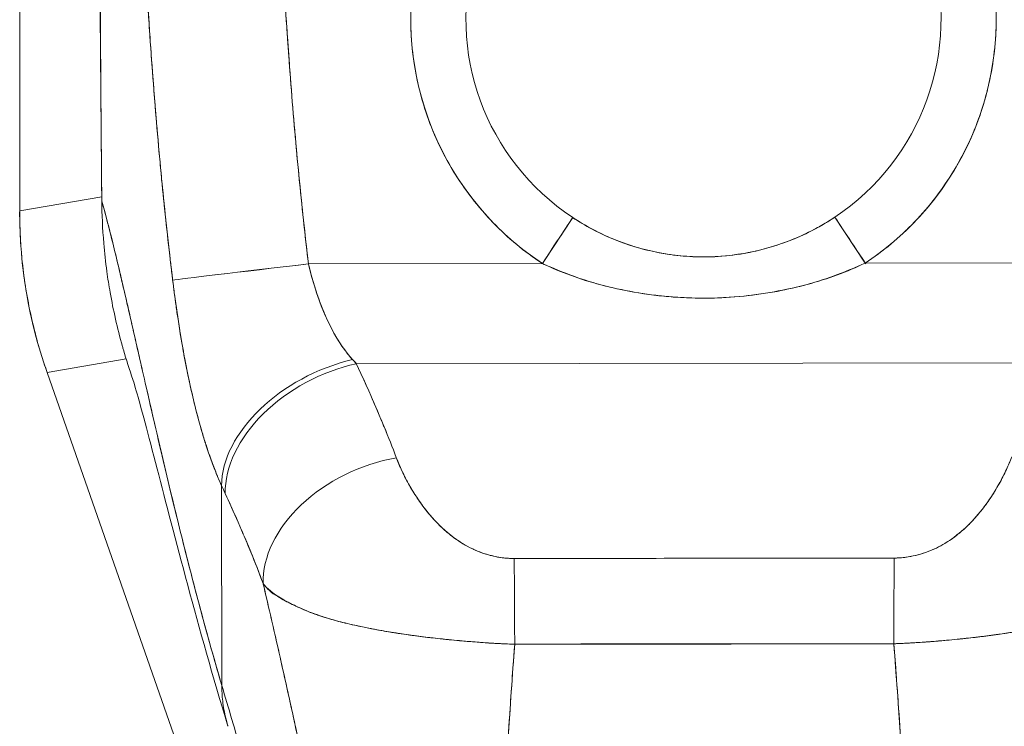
# Model space of a CAD drawing. Header units: inches. Extents: x 14 to 326, y 10 to 205.
# Tile 23 of 107: x 109.73 to 111.13, y 126.54 to 127.55. Entities that reach past the tile are written whole.
import ezdxf

# ---------------------------------------------------------------- set-up
doc = ezdxf.new("R2010")
doc.units = ezdxf.units.IN
doc.header["$LTSCALE"] = 20
doc.header["$MEASUREMENT"] = 0
doc.layers.add('Dimension (ANSI)', color=7, linetype='Continuous', lineweight=5)
doc.layers.add('Visible (ANSI)', color=7, linetype='Continuous', lineweight=5)
doc.styles.add('ROMANS', font='romans.shx')
doc.dimstyles.new('Default (ANSI)', dxfattribs={"dimscale": 20, "dimtxt": 0.08, "dimasz": 0.098425, "dimexe": 0.125, "dimexo": 0.0625, "dimgap": 0.031496, "dimtad": 0, "dimtih": 1, "dimtoh": 1, "dimrnd": 1e-08, "dimzin": 0, "dimdsep": 46, "dimtxsty": 'ROMANS', "dimcen": 0.09, "dimdle": 0.393701, "dimclrd": 256, "dimclre": 256, "dimclrt": 256, "dimadec": 0, "dimazin": 0, "dimtfac": 1.25, "dimtofl": 0, "dimtmove": 0, "dimatfit": 3, "dimfxl": 1, "dimtolj": 1, "dimtzin": 0, "dimlwd": -1, "dimlwe": -1, "dimarcsym": 0})

# ---------------------------------------------------------------- blocks, each defined once
blk = doc.blocks.new('*D48')
at = {"layer": 'Defpoints', "color": 0, "transparency": 16777216}
for p in [(110.704, 127.5503), (117.0367, 127.5503), (117.0367, 100.487)]:
    blk.add_point(p, dxfattribs=at)
at = {"layer": 'Dimension (ANSI)', "transparency": 16777216}
for p, q in [((111.954, 127.5503), (119.5367, 127.5503)), ((117.0367, 125.5818), (117.0367, 115.4486)), ((117.0367, 102.4555), (117.0367, 112.5887))]:
    blk.add_line(p, q, dxfattribs=at)
for points in [[(116.7086, 125.5818), (117.3647, 125.5818), (117.0367, 127.5503)], [(116.7086, 102.4555), (117.3647, 102.4555), (117.0367, 100.487)]]:
    blk.add_solid(points, dxfattribs=at)
at = {"layer": 'Dimension (ANSI)', "transparency": 16777216, "insert": (113.8367, 114.8186), "char_height": 1.6, "attachment_point": 1, "style": 'ROMANS'}
blk.add_mtext('\\A1;27.06', dxfattribs=at)

msp = doc.modelspace()

# ---------------------------------------------------------------- linework, layer by layer
at = {"layer": 'Visible (ANSI)'}
for p, q in [((109.7276, 128.3406), (109.7276, 127.2766)), ((109.7276, 127.2766), (109.7276, 128.3406)), ((110.3103, 127.4102), (110.3103, 127.4102)), ((111.0977, 127.4102), (111.0977, 127.4102)), ((110.3181, 127.3898), (110.3181, 127.3897)), ((111.0898, 127.3897), (111.0898, 127.3898)), ((110.4621, 127.3125), (110.4621, 127.3126)), ((110.9464, 127.3132), (110.9464, 127.3131)), ((109.7276, 127.2766), (109.8447, 127.2965)), ((109.8447, 127.2965), (109.7276, 127.2766)), ((109.7276, 127.2752), (109.7276, 127.2766)), ((110.4739, 127.2015), (110.5172, 127.2672)), ((110.5016, 127.2782), (110.5016, 127.2781)), ((110.8915, 127.2676), (110.935, 127.2021)), ((110.9071, 127.2786), (110.9071, 127.2788)), ((110.1369, 127.2268), (110.1369, 127.2268)), ((110.1369, 127.2268), (110.1369, 127.2268)), ((110.5977, 127.2283), (110.5977, 127.2281)), ((110.5977, 127.2281), (110.5977, 127.2283)), ((110.6095, 127.2244), (110.6095, 127.2246)), ((110.1392, 127.2071), (110.1392, 127.2071)), ((110.1399, 127.201), (110.4739, 127.2015)), ((110.4739, 127.2015), (110.1399, 127.201)), ((110.4623, 127.2094), (110.4623, 127.2094)), ((110.935, 127.2021), (111.2689, 127.2025)), ((111.2689, 127.2025), (110.935, 127.2021)), ((110.9465, 127.21), (110.9465, 127.21)), ((110.5017, 127.1897), (110.5017, 127.1892)), ((110.9072, 127.1898), (110.9072, 127.1902)), ((110.6756, 127.1527), (110.6751, 127.1527)), ((110.7325, 127.1527), (110.7319, 127.1527)), ((109.8796, 127.0652), (109.7668, 127.046)), ((109.7668, 127.046), (109.8796, 127.0652)), ((110.2082, 127.0584), (111.201, 127.0597)), ((111.201, 127.0597), (110.2082, 127.0584)), ((109.7668, 127.046), (109.7663, 127.0473)), ((109.7663, 127.0473), (109.7668, 127.046)), ((110.2573, 125.6446), (109.7668, 127.046)), ((110.2587, 126.9415), (110.2587, 126.9415)), ((110.2587, 126.9415), (110.2587, 126.9415)), ((110.26, 126.938), (110.26, 126.938)), ((110.2627, 126.9313), (110.2627, 126.9313)), ((110.2627, 126.9313), (110.2627, 126.9313)), ((110.263, 126.9305), (110.2629, 126.9305)), ((110.2643, 126.927), (110.2643, 126.927)), ((110.2683, 126.9168), (110.2684, 126.9168)), ((110.2686, 126.916), (110.2687, 126.916)), ((110.2687, 126.916), (110.2686, 126.916)), ((110.2705, 126.9118), (110.2705, 126.9118)), ((110.0162, 126.599), (110.0158, 126.8842)), ((110.0158, 126.8842), (110.0162, 126.599)), ((110.3309, 126.824), (110.3309, 126.824)), ((111.0789, 126.8249), (111.0789, 126.8249)), ((110.3506, 126.8079), (110.3506, 126.8078)), ((110.3506, 126.8078), (110.3506, 126.8079)), ((111.0592, 126.8087), (111.0592, 126.8088)), ((111.0592, 126.8088), (111.0592, 126.8087)), ((110.5831, 126.658), (110.5831, 126.6583)), ((110.5831, 126.6583), (110.5831, 126.658)), ((110.5949, 126.658), (110.5949, 126.6583)), ((110.6067, 126.6583), (110.6067, 126.658)), ((110.8035, 126.6583), (110.8035, 126.6584)), ((110.8153, 126.6585), (110.8153, 126.6583)), ((110.8272, 126.6585), (110.8272, 126.6584)), ((110.8272, 126.6584), (110.8272, 126.6585))]:
    msp.add_line(p, q, dxfattribs=at)
for centre, radius, start, end in [((110.704, 127.5503), 0.4179, 303.5542, 236.5917), ((110.704, 127.5503), 0.3392, 303.5542, 236.5917), ((110.704, 127.5505), 0.508, 255.3849, 255.385), ((110.704, 127.5504), 0.5079, 284.761, 284.7611)]:
    msp.add_arc(centre, radius, start, end, dxfattribs=at)
for centre, major_axis, ratio, start_param, end_param in [((109.8566, 127.2907), (-0.0118, -0.0001), 0.00001, 0.025687, 0.119158), ((110.4147, 127.2747), (0.1154, -0.6788), 0.997956, 4.543675, 4.881103), ((110.4739, 127.2015), (0.0434, 0.0657), 0.00001, 4.712386, 6.25025), ((110.935, 127.2021), (-0.0435, 0.0656), 0.00001, 0.061196, 1.584881), ((110.1399, 127.201), (-0.1955, -0.0233), 0.00001, 4.712099, 6.15566), ((110.1399, 127.201), (-0.1955, -0.0233), 0.00001, 4.712389, 6.156064), ((110.2031, 126.9273), (-0.1794, -0.0811), 0.661582, 4.422654, 5.988393), ((110.2031, 126.9273), (-0.1794, -0.0811), 0.661582, 4.422654, 5.988393), ((110.2084, 126.9157), (-0.1784, -0.0832), 0.690457, 4.401738, 5.98046), ((110.2084, 126.9157), (-0.1784, -0.0832), 0.690457, 4.40174, 5.980461), ((110.1725, 127.2403), (0.1376, -0.2389), 0.281199, 5.366156, 5.401864), ((110.1723, 127.2402), (0.1377, -0.2388), 0.280646, 5.36602, 5.401732), ((110.2656, 126.7815), (-0.1839, -0.0701), 0.701391, 4.452002, 6.04095), ((110.2656, 126.7815), (-0.1839, -0.0701), 0.701391, 4.452002, 6.040951), ((109.9844, 127.174), (0.1194, -0.4117), 0.158708, 5.446146, 5.485252), ((109.9844, 127.174), (-0.1194, 0.4117), 0.158692, 2.304552, 2.343665), ((110.4339, 126.6375), (-0.0008, 0.1968), 0.003078, 4.815554, 5.523418), ((110.4339, 126.6375), (0.0008, -0.1968), 0.003077, 1.673961, 2.381825), ((110.9764, 126.6382), (0.0003, 0.1969), 0.003076, 0.759767, 1.467632), ((110.9764, 126.6382), (-0.0003, -0.1969), 0.003076, 3.90136, 4.609224), ((110.7051, 126.6783), (-0.0689, -0.0001), 0.999084, 0.293864, 0.298342), ((110.7051, 126.6751), (-0.0602, -0.0001), 0.999084, 0.280947, 0.286089), ((110.7051, 126.6751), (-0.0602, -0.0001), 0.999084, 0.280947, 0.286089), ((110.7051, 126.6746), (-0.0485, -0.0001), 0.999084, 0.341979, 0.348517), ((110.7051, 126.6746), (0.0485, 0.0001), 0.999084, 5.934673, 5.939785), ((110.7051, 126.6751), (0.0602, 0.0001), 0.999084, 5.997101, 6.000855), ((110.7051, 126.6751), (0.0602, 0.0001), 0.999084, 5.997101, 6.000855), ((110.7051, 126.6783), (0.0689, 0.0001), 0.999084, 5.984848, 5.987968)]:
    msp.add_ellipse(centre, major_axis=major_axis, ratio=ratio, start_param=start_param, end_param=end_param, dxfattribs=at)
for points in [[(109.8448, 127.2906), (109.842, 127.5918), (109.8404, 127.8931), (109.8397, 128.1943)], [(109.9119, 127.5493), (109.9119, 127.5493), (109.9119, 127.5493), (109.9119, 127.5493)], [(109.9119, 127.5493), (109.9119, 127.5493), (109.9119, 127.5493), (109.9119, 127.5493)], [(109.9152, 127.5021), (109.9152, 127.5021), (109.9152, 127.5021), (109.9152, 127.5021)], [(109.9152, 127.5021), (109.9152, 127.5021), (109.9152, 127.5021), (109.9152, 127.5021)], [(110.5123, 127.0588), (110.5123, 127.0588), (110.5123, 127.0588), (110.5123, 127.0588)], [(110.8969, 127.0593), (110.8969, 127.0593), (110.8969, 127.0593), (110.8969, 127.0593)]]:
    msp.add_open_spline(points, degree=3, dxfattribs=at)
for points, knots in [([(109.8448, 127.2906), (109.8446, 127.3115), (109.8444, 127.3341), (109.8442, 127.3579), (109.8441, 127.376), (109.8439, 127.3947), (109.8438, 127.4139), (109.8437, 127.4159), (109.8437, 127.4178), (109.8437, 127.4198), (109.8436, 127.4384), (109.8434, 127.4575), (109.8433, 127.477), (109.8432, 127.4945), (109.8431, 127.5122), (109.8429, 127.5302), (109.8429, 127.5383), (109.8428, 127.5464), (109.8428, 127.5546), (109.8427, 127.5631), (109.8427, 127.5716), (109.8426, 127.5802), (109.8425, 127.5958), (109.8424, 127.6116), (109.8423, 127.6274), (109.8421, 127.6525), (109.842, 127.6777), (109.8418, 127.7028), (109.8418, 127.7072), (109.8418, 127.7117), (109.8418, 127.7161), (109.8416, 127.7447), (109.8414, 127.7732), (109.8413, 127.8008), (109.8412, 127.8166), (109.8411, 127.8322), (109.841, 127.8473), (109.8409, 127.8606), (109.8409, 127.8735), (109.8408, 127.8862), (109.8407, 127.9013), (109.8407, 127.9161), (109.8406, 127.9306), (109.8405, 127.9461), (109.8405, 127.9612), (109.8404, 127.9762), (109.8404, 127.9764), (109.8404, 127.9766), (109.8404, 127.9769), (109.8404, 127.9934), (109.8403, 128.0097), (109.8402, 128.0257), (109.8402, 128.0434), (109.8401, 128.0608), (109.8401, 128.0777), (109.8401, 128.0827), (109.84, 128.0877), (109.84, 128.0927), (109.84, 128.1067), (109.8399, 128.1204), (109.8399, 128.1336), (109.8399, 128.1551), (109.8398, 128.1755), (109.8398, 128.1943)], [0, 0, 0, 0, 0.081335, 0.081335, 0.081335, 0.142857, 0.142857, 0.142857, 0.149075, 0.149075, 0.149075, 0.208369, 0.208369, 0.208369, 0.261718, 0.261718, 0.261718, 0.285714, 0.285714, 0.285714, 0.31059, 0.31059, 0.31059, 0.356152, 0.356152, 0.356152, 0.428571, 0.428571, 0.428571, 0.441332, 0.441332, 0.441332, 0.524105, 0.524105, 0.524105, 0.571429, 0.571429, 0.571429, 0.612746, 0.612746, 0.612746, 0.661888, 0.661888, 0.661888, 0.714286, 0.714286, 0.714286, 0.715129, 0.715129, 0.715129, 0.773301, 0.773301, 0.773301, 0.837913, 0.837913, 0.837913, 0.857143, 0.857143, 0.857143, 0.911653, 0.911653, 0.911653, 1, 1, 1, 1]), ([(109.8398, 128.1943), (109.8399, 128.1118), (109.8402, 128.0298), (109.8405, 127.9485), (109.8406, 127.9281), (109.8407, 127.9077), (109.8408, 127.8874), (109.8411, 127.8312), (109.8414, 127.7753), (109.8417, 127.7197), (109.842, 127.675), (109.8423, 127.6305), (109.8426, 127.5862), (109.8427, 127.5603), (109.8429, 127.5344), (109.8431, 127.5086), (109.8436, 127.4355), (109.8441, 127.3628), (109.8448, 127.2906)], [0, 0, 0, 0, 0.266519, 0.266519, 0.266519, 0.333333, 0.333333, 0.333333, 0.518206, 0.518206, 0.518206, 0.666667, 0.666667, 0.666667, 0.753542, 0.753542, 0.753542, 1, 1, 1, 1]), ([(110.4739, 127.2015), (110.448, 127.2185), (110.4246, 127.2379), (110.4033, 127.2601), (110.382, 127.2822), (110.3628, 127.3071), (110.3466, 127.3336), (110.3305, 127.3602), (110.3174, 127.3885), (110.3076, 127.4179), (110.2978, 127.4473), (110.2913, 127.4778), (110.2882, 127.5086), (110.2851, 127.5395), (110.2854, 127.5707), (110.2892, 127.6014), (110.293, 127.6322), (110.3002, 127.6626), (110.3107, 127.6917), (110.3212, 127.7209), (110.335, 127.7489), (110.3516, 127.7751), (110.3683, 127.8012), (110.3879, 127.8255), (110.4099, 127.8473), (110.432, 127.8691), (110.4564, 127.8885), (110.4827, 127.9049), (110.5091, 127.9213), (110.5372, 127.9348), (110.5665, 127.945), (110.5957, 127.9552), (110.6262, 127.9621), (110.657, 127.9656), (110.6878, 127.9691), (110.719, 127.9691), (110.7498, 127.9657), (110.7806, 127.9623), (110.8111, 127.9555), (110.8404, 127.9453), (110.8697, 127.9352), (110.8978, 127.9218), (110.9242, 127.9055), (110.9506, 127.8892), (110.9751, 127.8699), (110.9972, 127.8481), (111.0193, 127.8264), (111.0389, 127.8021), (111.0557, 127.7761), (111.0724, 127.75), (111.0863, 127.722), (111.0968, 127.6928), (111.1074, 127.6637), (111.1147, 127.6334), (111.1186, 127.6026), (111.1225, 127.5718), (111.1229, 127.5406), (111.1199, 127.5098), (111.1169, 127.4789), (111.1104, 127.4484), (111.1007, 127.419), (111.091, 127.3896), (111.078, 127.3612), (111.0619, 127.3346), (111.0458, 127.308), (111.0267, 127.2831), (111.0054, 127.2609), (110.9842, 127.2387), (110.9608, 127.2192), (110.935, 127.2021)], [0, 0, 0, 0, 0.043478, 0.043478, 0.043478, 0.086957, 0.086957, 0.086957, 0.130435, 0.130435, 0.130435, 0.173913, 0.173913, 0.173913, 0.217391, 0.217391, 0.217391, 0.26087, 0.26087, 0.26087, 0.304348, 0.304348, 0.304348, 0.347826, 0.347826, 0.347826, 0.391304, 0.391304, 0.391304, 0.434783, 0.434783, 0.434783, 0.478261, 0.478261, 0.478261, 0.521739, 0.521739, 0.521739, 0.565217, 0.565217, 0.565217, 0.608696, 0.608696, 0.608696, 0.652174, 0.652174, 0.652174, 0.695652, 0.695652, 0.695652, 0.73913, 0.73913, 0.73913, 0.782609, 0.782609, 0.782609, 0.826087, 0.826087, 0.826087, 0.869565, 0.869565, 0.869565, 0.913043, 0.913043, 0.913043, 0.956522, 0.956522, 0.956522, 1, 1, 1, 1]), ([(110.1056, 127.5908), (110.1084, 127.5455), (110.1115, 127.5008), (110.1149, 127.4569), (110.1184, 127.4129), (110.1221, 127.3696), (110.1263, 127.327), (110.1305, 127.2843), (110.135, 127.2424), (110.1399, 127.201)], [0, 0, 0, 0, 0.333333, 0.333333, 0.333333, 0.666667, 0.666667, 0.666667, 1, 1, 1, 1]), ([(110.1056, 127.5908), (110.1085, 127.5436), (110.1118, 127.4965), (110.1155, 127.4494), (110.1191, 127.4039), (110.1231, 127.3584), (110.1277, 127.3131), (110.1314, 127.2757), (110.1355, 127.2383), (110.1399, 127.201)], [0, 0, 0, 0, 0.361662, 0.361662, 0.361662, 0.711598, 0.711598, 0.711598, 1, 1, 1, 1]), ([(109.9101, 127.5788), (109.9117, 127.5526), (109.9135, 127.5256), (109.9155, 127.498), (109.9166, 127.4829), (109.9177, 127.4676), (109.9189, 127.4521), (109.9191, 127.45), (109.9192, 127.4478), (109.9194, 127.4457), (109.92, 127.4379), (109.9207, 127.43), (109.9213, 127.4221), (109.9233, 127.3985), (109.9253, 127.3745), (109.9276, 127.3502), (109.9286, 127.3395), (109.9296, 127.3287), (109.9307, 127.3178), (109.931, 127.3151), (109.9312, 127.3124), (109.9315, 127.3097), (109.9325, 127.3), (109.9334, 127.2903), (109.9345, 127.2805), (109.9368, 127.2579), (109.9393, 127.2352), (109.942, 127.2122), (109.9428, 127.205), (109.9437, 127.1977), (109.9445, 127.1904), (109.945, 127.1863), (109.9455, 127.1821), (109.946, 127.178)], [0, 0, 0, 0, 0.215172, 0.215172, 0.215172, 0.333333, 0.333333, 0.333333, 0.349511, 0.349511, 0.349511, 0.409038, 0.409038, 0.409038, 0.587512, 0.587512, 0.587512, 0.666667, 0.666667, 0.666667, 0.686219, 0.686219, 0.686219, 0.756792, 0.756792, 0.756792, 0.91937, 0.91937, 0.91937, 0.970836, 0.970836, 0.970836, 1, 1, 1, 1]), ([(109.946, 127.178), (109.9414, 127.216), (109.9371, 127.2545), (109.9331, 127.2936), (109.9326, 127.2982), (109.9322, 127.3027), (109.9317, 127.3073), (109.9276, 127.3488), (109.9238, 127.3911), (109.9204, 127.434), (109.9202, 127.4363), (109.92, 127.4386), (109.9198, 127.4409), (109.9162, 127.4861), (109.913, 127.5321), (109.9101, 127.5788)], [0, 0, 0, 0, 0.298748, 0.298748, 0.298748, 0.333333, 0.333333, 0.333333, 0.649666, 0.649666, 0.649666, 0.666667, 0.666667, 0.666667, 1, 1, 1, 1]), ([(110.0162, 126.599), (110.0114, 126.6153), (110.0067, 126.6317), (110.002, 126.6482), (109.9974, 126.6647), (109.9928, 126.6813), (109.9883, 126.698), (109.9838, 126.7147), (109.9794, 126.7314), (109.975, 126.7481), (109.9706, 126.7649), (109.9664, 126.7817), (109.9621, 126.7984), (109.9579, 126.8152), (109.9538, 126.8319), (109.9497, 126.8486), (109.9456, 126.8652), (109.9416, 126.8818), (109.9377, 126.8983), (109.9338, 126.9148), (109.9299, 126.9312), (109.9261, 126.9474), (109.9223, 126.9636), (109.9186, 126.9796), (109.915, 126.9954), (109.9113, 127.0113), (109.9078, 127.0269), (109.9043, 127.0422), (109.9008, 127.0575), (109.8974, 127.0726), (109.894, 127.0873), (109.8907, 127.102), (109.8874, 127.1164), (109.8842, 127.1304), (109.881, 127.1444), (109.8778, 127.1579), (109.8748, 127.1711), (109.8717, 127.1842), (109.8687, 127.1968), (109.8658, 127.209), (109.8629, 127.2211), (109.86, 127.2327), (109.8573, 127.2437), (109.8545, 127.2547), (109.8518, 127.2651), (109.8492, 127.2749), (109.8477, 127.2803), (109.8462, 127.2856), (109.8448, 127.2906)], [0, 0, 0, 0, 0.06426, 0.06426, 0.06426, 0.128523, 0.128523, 0.128523, 0.192785, 0.192785, 0.192785, 0.257047, 0.257047, 0.257047, 0.321309, 0.321309, 0.321309, 0.385571, 0.385571, 0.385571, 0.449834, 0.449834, 0.449834, 0.514096, 0.514096, 0.514096, 0.578358, 0.578358, 0.578358, 0.64262, 0.64262, 0.64262, 0.706882, 0.706882, 0.706882, 0.771145, 0.771145, 0.771145, 0.835407, 0.835407, 0.835407, 0.899669, 0.899669, 0.899669, 0.963931, 0.963931, 0.963931, 1, 1, 1, 1]), ([(109.8893, 127.0357), (109.8842, 127.05), (109.8797, 127.0642), (109.8758, 127.078), (109.8753, 127.0797), (109.8748, 127.0814), (109.8743, 127.0831), (109.8668, 127.1097), (109.8612, 127.1351), (109.8568, 127.16), (109.855, 127.1701), (109.8534, 127.1801), (109.8521, 127.19), (109.8502, 127.2036), (109.8488, 127.217), (109.8477, 127.23), (109.8458, 127.2514), (109.845, 127.2719), (109.8448, 127.2906)], [0.8190453, 0.8190453, 0.8190453, 0.8190453, 0.8461538, 0.8461538, 0.8461538, 0.8494491, 0.8494491, 0.8494491, 0.9017388, 0.9017388, 0.9017388, 0.9230769, 0.9230769, 0.9230769, 0.9521732, 0.9521732, 0.9521732, 1, 1, 1, 1]), ([(109.8448, 127.2906), (109.8498, 127.2732), (109.855, 127.253), (109.8605, 127.2308), (109.866, 127.2085), (109.8718, 127.1841), (109.8778, 127.158), (109.8839, 127.1318), (109.8902, 127.1041), (109.8968, 127.0751), (109.9034, 127.0461), (109.9103, 127.0159), (109.9174, 126.985), (109.9245, 126.954), (109.932, 126.9223), (109.9396, 126.8901), (109.9473, 126.858), (109.9553, 126.8255), (109.9635, 126.7929), (109.9718, 126.7603), (109.9803, 126.7276), (109.9891, 126.6952), (109.9978, 126.6628), (110.0069, 126.6306), (110.0162, 126.599)], [0, 0, 0, 0, 0.125007, 0.125007, 0.125007, 0.250015, 0.250015, 0.250015, 0.375022, 0.375022, 0.375022, 0.50003, 0.50003, 0.50003, 0.625037, 0.625037, 0.625037, 0.750045, 0.750045, 0.750045, 0.875052, 0.875052, 0.875052, 1, 1, 1, 1]), ([(109.7276, 127.2752), (109.7276, 127.2754), (109.7276, 127.2755), (109.7276, 127.2757), (109.7276, 127.2758), (109.7276, 127.276), (109.7276, 127.2761), (109.7276, 127.2763), (109.7276, 127.2764), (109.7276, 127.2766)], [0, 0, 0, 0, 0.333333, 0.333333, 0.333333, 0.666667, 0.666667, 0.666667, 1, 1, 1, 1]), ([(109.7663, 127.0473), (109.7578, 127.0717), (109.7506, 127.0965), (109.7449, 127.1217), (109.7392, 127.1468), (109.7348, 127.1723), (109.7319, 127.198), (109.729, 127.2236), (109.7276, 127.2494), (109.7276, 127.2752)], [0, 0, 0, 0, 0.333333, 0.333333, 0.333333, 0.666667, 0.666667, 0.666667, 1, 1, 1, 1]), ([(110.5171, 127.2671), (110.535, 127.2553), (110.5542, 127.2451), (110.5747, 127.2366), (110.5953, 127.2281), (110.6173, 127.2215), (110.6392, 127.2173), (110.661, 127.213), (110.6827, 127.211), (110.7044, 127.211), (110.7261, 127.211), (110.7478, 127.2131), (110.7696, 127.2174), (110.7915, 127.2217), (110.8135, 127.2284), (110.834, 127.2369), (110.8546, 127.2455), (110.8737, 127.2557), (110.8915, 127.2676)], [0, 0, 0, 0, 0.166667, 0.166667, 0.166667, 0.333333, 0.333333, 0.333333, 0.5, 0.5, 0.5, 0.666667, 0.666667, 0.666667, 0.833333, 0.833333, 0.833333, 1, 1, 1, 1]), ([(110.5172, 127.2672), (110.5202, 127.2652), (110.5232, 127.2632), (110.5263, 127.2614), (110.5383, 127.254), (110.5506, 127.2474), (110.5632, 127.2416), (110.5772, 127.2352), (110.5915, 127.2298), (110.6061, 127.2254), (110.6212, 127.2208), (110.6367, 127.2173), (110.6523, 127.2148), (110.6644, 127.2129), (110.6766, 127.2117), (110.6889, 127.2112), (110.6924, 127.211), (110.696, 127.2109), (110.6995, 127.2109), (110.7012, 127.2108), (110.7028, 127.2108), (110.7044, 127.2108), (110.7183, 127.2108), (110.7321, 127.2117), (110.7459, 127.2134), (110.7605, 127.2153), (110.775, 127.2181), (110.7894, 127.2219), (110.8027, 127.2253), (110.8158, 127.2296), (110.8286, 127.2347), (110.8401, 127.2393), (110.8514, 127.2445), (110.8624, 127.2504), (110.8683, 127.2535), (110.8741, 127.2568), (110.8798, 127.2602), (110.8833, 127.2623), (110.8867, 127.2645), (110.8901, 127.2668), (110.8906, 127.2671), (110.891, 127.2674), (110.8915, 127.2676)], [0, 0, 0, 0, 0.026731, 0.026731, 0.026731, 0.131047, 0.131047, 0.131047, 0.24653, 0.24653, 0.24653, 0.366857, 0.366857, 0.366857, 0.460404, 0.460404, 0.460404, 0.48757, 0.48757, 0.48757, 0.5, 0.5, 0.5, 0.605726, 0.605726, 0.605726, 0.718306, 0.718306, 0.718306, 0.822579, 0.822579, 0.822579, 0.916011, 0.916011, 0.916011, 0.965684, 0.965684, 0.965684, 0.996073, 0.996073, 0.996073, 1, 1, 1, 1]), ([(110.1399, 127.201), (110.1407, 127.1977), (110.1415, 127.1944), (110.1424, 127.191), (110.1445, 127.1827), (110.1469, 127.1744), (110.1494, 127.1663), (110.1517, 127.1591), (110.1541, 127.152), (110.1568, 127.1451), (110.159, 127.1389), (110.1615, 127.1329), (110.164, 127.1271), (110.1663, 127.1219), (110.1687, 127.1168), (110.1712, 127.1119), (110.1734, 127.1075), (110.1757, 127.1032), (110.178, 127.0991), (110.1802, 127.0954), (110.1824, 127.0917), (110.1846, 127.0882), (110.1867, 127.085), (110.1889, 127.0819), (110.1911, 127.0789), (110.1931, 127.076), (110.1952, 127.0733), (110.1974, 127.0707), (110.1992, 127.0685), (110.201, 127.0663), (110.2029, 127.0642)], [0, 0, 0, 0, 0.063513, 0.063513, 0.063513, 0.222312, 0.222312, 0.222312, 0.363, 0.363, 0.363, 0.4873, 0.4873, 0.4873, 0.597282, 0.597282, 0.597282, 0.695064, 0.695064, 0.695064, 0.782876, 0.782876, 0.782876, 0.863021, 0.863021, 0.863021, 0.937815, 0.937815, 0.937815, 1, 1, 1, 1]), ([(110.1399, 127.201), (110.1438, 127.1842), (110.1487, 127.1674), (110.1546, 127.151), (110.1604, 127.1346), (110.1672, 127.1187), (110.1752, 127.1041), (110.1833, 127.0895), (110.1925, 127.0761), (110.2029, 127.0642)], [0, 0, 0, 0, 0.333333, 0.333333, 0.333333, 0.666667, 0.666667, 0.666667, 1, 1, 1, 1]), ([(110.935, 127.2021), (110.9096, 127.1897), (110.8822, 127.1796), (110.852, 127.1716), (110.8217, 127.1635), (110.7886, 127.1574), (110.7552, 127.1543), (110.7218, 127.1512), (110.688, 127.1512), (110.6546, 127.1541), (110.6211, 127.1571), (110.5879, 127.163), (110.5575, 127.171), (110.5271, 127.179), (110.4995, 127.1891), (110.4739, 127.2015)], [0, 0, 0, 0, 0.2, 0.2, 0.2, 0.4, 0.4, 0.4, 0.6, 0.6, 0.6, 0.8, 0.8, 0.8, 1, 1, 1, 1]), ([(110.935, 127.2021), (110.9344, 127.2018), (110.9339, 127.2016), (110.9333, 127.2013), (110.9223, 127.1963), (110.9109, 127.1915), (110.8991, 127.187), (110.8858, 127.182), (110.872, 127.1773), (110.8575, 127.1731), (110.8556, 127.1726), (110.8538, 127.172), (110.8519, 127.1715), (110.8382, 127.1678), (110.8239, 127.1645), (110.8092, 127.1617), (110.7916, 127.1585), (110.7736, 127.156), (110.7555, 127.1543), (110.7553, 127.1543), (110.7551, 127.1543), (110.7549, 127.1543), (110.7361, 127.1526), (110.7173, 127.1518), (110.6985, 127.152), (110.6838, 127.1522), (110.6691, 127.1529), (110.6545, 127.1541), (110.6497, 127.1545), (110.645, 127.155), (110.6403, 127.1555), (110.6209, 127.1577), (110.6018, 127.1608), (110.5833, 127.1648), (110.5746, 127.1667), (110.5659, 127.1687), (110.5575, 127.171), (110.5483, 127.1735), (110.5393, 127.1762), (110.5306, 127.1791), (110.5147, 127.1844), (110.4996, 127.1903), (110.4852, 127.1965), (110.4814, 127.1981), (110.4776, 127.1998), (110.4739, 127.2015)], [0, 0, 0, 0, 0.004325, 0.004325, 0.004325, 0.090849, 0.090849, 0.090849, 0.187661, 0.187661, 0.187661, 0.2, 0.2, 0.2, 0.290523, 0.290523, 0.290523, 0.398627, 0.398627, 0.398627, 0.4, 0.4, 0.4, 0.512246, 0.512246, 0.512246, 0.6, 0.6, 0.6, 0.628359, 0.628359, 0.628359, 0.744718, 0.744718, 0.744718, 0.8, 0.8, 0.8, 0.860782, 0.860782, 0.860782, 0.970989, 0.970989, 0.970989, 1, 1, 1, 1]), ([(110.0158, 126.8842), (110.0136, 126.8892), (110.0114, 126.8942), (110.0093, 126.8993), (110.0068, 126.9054), (110.0043, 126.9117), (110.002, 126.9181), (109.9995, 126.925), (109.997, 126.932), (109.9947, 126.9391), (109.9933, 126.9434), (109.9919, 126.9478), (109.9905, 126.9522), (109.9894, 126.9558), (109.9884, 126.9594), (109.9873, 126.963), (109.9846, 126.9722), (109.9821, 126.9814), (109.9797, 126.9908), (109.977, 127.0015), (109.9744, 127.0123), (109.9719, 127.0232), (109.9718, 127.0238), (109.9717, 127.0243), (109.9716, 127.0249), (109.9689, 127.0369), (109.9664, 127.049), (109.964, 127.0613), (109.9615, 127.0744), (109.9592, 127.0875), (109.957, 127.1008), (109.9567, 127.1025), (109.9565, 127.1041), (109.9562, 127.1058), (109.9534, 127.1229), (109.9509, 127.1401), (109.9487, 127.1572), (109.9477, 127.1642), (109.9469, 127.1711), (109.946, 127.178)], [0, 0, 0, 0, 0.057355, 0.057355, 0.057355, 0.127207, 0.127207, 0.127207, 0.203207, 0.203207, 0.203207, 0.25, 0.25, 0.25, 0.287987, 0.287987, 0.287987, 0.384242, 0.384242, 0.384242, 0.494472, 0.494472, 0.494472, 0.5, 0.5, 0.5, 0.620982, 0.620982, 0.620982, 0.75, 0.75, 0.75, 0.766262, 0.766262, 0.766262, 0.932672, 0.932672, 0.932672, 1, 1, 1, 1]), ([(109.946, 127.178), (109.9475, 127.1657), (109.9491, 127.1535), (109.9508, 127.1412), (109.9517, 127.1348), (109.9527, 127.1283), (109.9537, 127.1219), (109.955, 127.1129), (109.9565, 127.104), (109.958, 127.0949), (109.9596, 127.0851), (109.9614, 127.0752), (109.9633, 127.0653), (109.9658, 127.0519), (109.9686, 127.0383), (109.9717, 127.0245), (109.973, 127.0186), (109.9743, 127.0126), (109.9758, 127.0066), (109.9788, 126.9941), (109.9821, 126.9813), (109.9857, 126.9685), (109.987, 126.964), (109.9883, 126.9596), (109.9896, 126.9551), (109.9906, 126.9519), (109.9916, 126.9487), (109.9927, 126.9454), (109.9951, 126.9378), (109.9977, 126.9302), (110.0004, 126.9226), (110.0022, 126.9177), (110.004, 126.9128), (110.0059, 126.908), (110.009, 126.9), (110.0123, 126.892), (110.0158, 126.8842)], [0, 0, 0, 0, 0.13127, 0.13127, 0.13127, 0.2, 0.2, 0.2, 0.295706, 0.295706, 0.295706, 0.4, 0.4, 0.4, 0.539952, 0.539952, 0.539952, 0.6, 0.6, 0.6, 0.725303, 0.725303, 0.725303, 0.768562, 0.768562, 0.768562, 0.8, 0.8, 0.8, 0.873831, 0.873831, 0.873831, 0.921366, 0.921366, 0.921366, 1, 1, 1, 1]), ([(110.2082, 127.0584), (110.214, 127.0461), (110.2196, 127.0339), (110.225, 127.0218), (110.2263, 127.0188), (110.2276, 127.0159), (110.2289, 127.013), (110.2346, 126.9999), (110.2402, 126.9869), (110.2456, 126.974), (110.2464, 126.9721), (110.2471, 126.9702), (110.2479, 126.9683), (110.254, 126.9535), (110.2598, 126.9388), (110.2654, 126.9242)], [0, 0, 0, 0, 0.268639, 0.268639, 0.268639, 0.333333, 0.333333, 0.333333, 0.623788, 0.623788, 0.623788, 0.666667, 0.666667, 0.666667, 1, 1, 1, 1]), ([(110.2082, 127.0584), (110.2154, 127.0431), (110.2223, 127.028), (110.2289, 127.013), (110.2355, 126.9979), (110.2419, 126.983), (110.2479, 126.9682), (110.254, 126.9534), (110.2598, 126.9388), (110.2654, 126.9242)], [0, 0, 0, 0, 0.333333, 0.333333, 0.333333, 0.666667, 0.666667, 0.666667, 1, 1, 1, 1]), ([(110.025, 126.5406), (110.0034, 126.6117), (109.9841, 126.6805), (109.9506, 126.8047), (109.936, 126.8616), (109.9111, 126.9575), (109.9004, 126.9976), (109.892, 127.0267), (109.8905, 127.0318), (109.8892, 127.0357), (109.889, 127.0364), (109.889, 127.0364)], [0, 0, 0, 0, 0.591775, 0.591775, 1.193798, 1.193798, 1.826588, 1.826588, 2.026029, 2.026029, 2.120728, 2.120728, 2.120728, 2.120728]), ([(110.2654, 126.9242), (110.2677, 126.918), (110.2704, 126.9117), (110.2733, 126.9054), (110.2767, 126.8983), (110.2803, 126.8913), (110.2843, 126.8843), (110.2882, 126.8774), (110.2924, 126.8706), (110.297, 126.864), (110.301, 126.858), (110.3054, 126.8522), (110.3099, 126.8465), (110.314, 126.8415), (110.3183, 126.8366), (110.3228, 126.8319), (110.3245, 126.8301), (110.3263, 126.8284), (110.328, 126.8267), (110.3305, 126.8243), (110.333, 126.822), (110.3356, 126.8197), (110.3396, 126.8161), (110.3438, 126.8127), (110.3482, 126.8095), (110.3522, 126.8066), (110.3564, 126.8038), (110.3607, 126.8012), (110.3647, 126.7988), (110.3688, 126.7966), (110.373, 126.7945), (110.374, 126.794), (110.3751, 126.7936), (110.3761, 126.7931), (110.379, 126.7918), (110.3819, 126.7906), (110.3848, 126.7895), (110.3885, 126.7881), (110.3922, 126.7868), (110.396, 126.7857), (110.3995, 126.7847), (110.4031, 126.7838), (110.4066, 126.783), (110.4099, 126.7823), (110.4132, 126.7818), (110.4165, 126.7813), (110.4195, 126.7809), (110.4225, 126.7806), (110.4255, 126.7805), (110.4283, 126.7803), (110.431, 126.7802), (110.4337, 126.7802)], [0, 0, 0, 0, 0.090139, 0.090139, 0.090139, 0.192543, 0.192543, 0.192543, 0.294178, 0.294178, 0.294178, 0.386219, 0.386219, 0.386219, 0.468683, 0.468683, 0.468683, 0.5, 0.5, 0.5, 0.543483, 0.543483, 0.543483, 0.612641, 0.612641, 0.612641, 0.676614, 0.676614, 0.676614, 0.73542, 0.73542, 0.73542, 0.75, 0.75, 0.75, 0.789344, 0.789344, 0.789344, 0.838902, 0.838902, 0.838902, 0.884415, 0.884415, 0.884415, 0.926226, 0.926226, 0.926226, 0.964707, 0.964707, 0.964707, 1, 1, 1, 1]), ([(110.2654, 126.9242), (110.2705, 126.9113), (110.2761, 126.8992), (110.2823, 126.8879), (110.2885, 126.8765), (110.2952, 126.8661), (110.3024, 126.8563), (110.3095, 126.8466), (110.3171, 126.8377), (110.3251, 126.8296), (110.3331, 126.8215), (110.3416, 126.8142), (110.3504, 126.808), (110.3593, 126.8017), (110.3685, 126.7964), (110.378, 126.7922), (110.3874, 126.7881), (110.3971, 126.785), (110.4065, 126.783), (110.4158, 126.781), (110.4248, 126.7801), (110.4337, 126.7802)], [0, 0, 0, 0, 0.142857, 0.142857, 0.142857, 0.285714, 0.285714, 0.285714, 0.428571, 0.428571, 0.428571, 0.571429, 0.571429, 0.571429, 0.714286, 0.714286, 0.714286, 0.857143, 0.857143, 0.857143, 1, 1, 1, 1]), ([(110.9762, 126.7809), (110.979, 126.7809), (110.9818, 126.781), (110.9847, 126.7812), (110.9877, 126.7814), (110.9907, 126.7817), (110.9938, 126.7821), (110.997, 126.7826), (111.0003, 126.7832), (111.0035, 126.7839), (111.007, 126.7846), (111.0105, 126.7855), (111.0139, 126.7865), (111.0177, 126.7876), (111.0213, 126.7888), (111.025, 126.7902), (111.0279, 126.7914), (111.0308, 126.7926), (111.0337, 126.7939), (111.0347, 126.7943), (111.0356, 126.7948), (111.0366, 126.7952), (111.0408, 126.7973), (111.0448, 126.7995), (111.0487, 126.8018), (111.0531, 126.8044), (111.0573, 126.8072), (111.0613, 126.8102), (111.0657, 126.8135), (111.07, 126.8169), (111.0741, 126.8206), (111.0767, 126.8229), (111.0793, 126.8252), (111.0818, 126.8276), (111.0836, 126.8294), (111.0854, 126.8313), (111.0872, 126.8331), (111.0918, 126.838), (111.0962, 126.843), (111.1003, 126.8482), (111.105, 126.854), (111.1093, 126.86), (111.1135, 126.8661), (111.1179, 126.8728), (111.1221, 126.8796), (111.126, 126.8866), (111.1299, 126.8935), (111.1334, 126.9004), (111.1367, 126.9074), (111.1394, 126.9134), (111.1419, 126.9194), (111.1442, 126.9253)], [0, 0, 0, 0, 0.036619, 0.036619, 0.036619, 0.07542, 0.07542, 0.07542, 0.116832, 0.116832, 0.116832, 0.161518, 0.161518, 0.161518, 0.2101, 0.2101, 0.2101, 0.25, 0.25, 0.25, 0.263174, 0.263174, 0.263174, 0.321517, 0.321517, 0.321517, 0.385689, 0.385689, 0.385689, 0.455959, 0.455959, 0.455959, 0.5, 0.5, 0.5, 0.532725, 0.532725, 0.532725, 0.617421, 0.617421, 0.617421, 0.711301, 0.711301, 0.711301, 0.813465, 0.813465, 0.813465, 0.914177, 0.914177, 0.914177, 1, 1, 1, 1]), ([(110.9762, 126.7809), (110.9851, 126.7808), (110.9941, 126.7818), (111.0034, 126.7838), (111.0128, 126.7858), (111.0224, 126.7889), (111.0319, 126.7931), (111.0413, 126.7973), (111.0506, 126.8026), (111.0594, 126.8089), (111.0682, 126.8152), (111.0767, 126.8224), (111.0847, 126.8305), (111.0927, 126.8387), (111.1002, 126.8476), (111.1073, 126.8574), (111.1145, 126.8671), (111.1212, 126.8776), (111.1273, 126.8889), (111.1335, 126.9003), (111.1391, 126.9124), (111.1442, 126.9253)], [0, 0, 0, 0, 0.142857, 0.142857, 0.142857, 0.285714, 0.285714, 0.285714, 0.428571, 0.428571, 0.428571, 0.571429, 0.571429, 0.571429, 0.714286, 0.714286, 0.714286, 0.857143, 0.857143, 0.857143, 1, 1, 1, 1]), ([(110.021, 126.873), (110.0272, 126.8597), (110.0333, 126.8462), (110.0394, 126.8323), (110.0418, 126.8269), (110.0441, 126.8215), (110.0464, 126.816), (110.0466, 126.8157), (110.0467, 126.8154), (110.0469, 126.8151), (110.0505, 126.8066), (110.054, 126.798), (110.0576, 126.7893), (110.0636, 126.7747), (110.0694, 126.7598), (110.0752, 126.7444)], [0, 0, 0, 0, 0.333333, 0.333333, 0.333333, 0.461137, 0.461137, 0.461137, 0.468697, 0.468697, 0.468697, 0.666667, 0.666667, 0.666667, 1, 1, 1, 1]), ([(110.0752, 126.7444), (110.0692, 126.7603), (110.063, 126.7762), (110.0565, 126.792), (110.0502, 126.8073), (110.0437, 126.8226), (110.037, 126.8378), (110.0318, 126.8495), (110.0265, 126.8613), (110.021, 126.873)], [0, 0, 0, 0, 0.368344, 0.368344, 0.368344, 0.724557, 0.724557, 0.724557, 1, 1, 1, 1]), ([(110.4337, 126.7802), (110.4934, 126.7803), (110.5533, 126.7804), (110.6139, 126.7804), (110.6745, 126.7805), (110.7357, 126.7806), (110.7963, 126.7807), (110.8568, 126.7808), (110.9166, 126.7808), (110.9762, 126.7809)], [0, 0, 0, 0, 0.333333, 0.333333, 0.333333, 0.666667, 0.666667, 0.666667, 1, 1, 1, 1]), ([(110.0752, 126.7444), (110.0754, 126.7437), (110.0755, 126.743), (110.0757, 126.7423), (110.085, 126.7026), (110.0939, 126.6636), (110.1026, 126.6249), (110.1113, 126.5863), (110.1197, 126.5481), (110.1278, 126.5101), (110.1359, 126.4722), (110.1437, 126.4347), (110.1513, 126.3973), (110.1589, 126.36), (110.1662, 126.3229), (110.1733, 126.2861), (110.1805, 126.2493), (110.1874, 126.2128), (110.1941, 126.1766), (110.2008, 126.1404), (110.2074, 126.1046), (110.2137, 126.0692)], [0, 0, 0, 0, 0.002892, 0.002892, 0.002892, 0.169077, 0.169077, 0.169077, 0.335261, 0.335261, 0.335261, 0.501446, 0.501446, 0.501446, 0.667631, 0.667631, 0.667631, 0.833815, 0.833815, 0.833815, 1, 1, 1, 1]), ([(110.4344, 126.6578), (110.4276, 126.658), (110.4209, 126.6583), (110.4141, 126.6586), (110.4068, 126.659), (110.3995, 126.6594), (110.3922, 126.6599), (110.3845, 126.6605), (110.3767, 126.6611), (110.369, 126.6617), (110.3657, 126.662), (110.3624, 126.6623), (110.3591, 126.6626), (110.3542, 126.663), (110.3492, 126.6635), (110.3442, 126.6639), (110.3355, 126.6648), (110.3267, 126.6657), (110.3181, 126.6667), (110.3089, 126.6677), (110.2997, 126.6689), (110.2907, 126.6701), (110.289, 126.6703), (110.2872, 126.6706), (110.2854, 126.6708), (110.2777, 126.6719), (110.2701, 126.673), (110.2626, 126.6742), (110.2529, 126.6757), (110.2434, 126.6774), (110.2341, 126.6791), (110.2283, 126.6802), (110.2226, 126.6813), (110.2169, 126.6825), (110.2132, 126.6833), (110.2096, 126.6841), (110.206, 126.6849), (110.1966, 126.687), (110.1875, 126.6892), (110.1787, 126.6916), (110.171, 126.6937), (110.1635, 126.696), (110.1562, 126.6984), (110.1549, 126.6989), (110.1536, 126.6993), (110.1523, 126.6998), (110.1435, 126.7028), (110.1351, 126.7061), (110.1274, 126.7096), (110.1199, 126.7129), (110.113, 126.7164), (110.1068, 126.7198), (110.1061, 126.7202), (110.1054, 126.7206), (110.1047, 126.721), (110.0979, 126.7249), (110.092, 126.7289), (110.0868, 126.733), (110.0823, 126.7366), (110.0784, 126.7404), (110.0752, 126.7444)], [0, 0, 0, 0, 0.045131, 0.045131, 0.045131, 0.093426, 0.093426, 0.093426, 0.144884, 0.144884, 0.144884, 0.166667, 0.166667, 0.166667, 0.199814, 0.199814, 0.199814, 0.258524, 0.258524, 0.258524, 0.321011, 0.321011, 0.321011, 0.333333, 0.333333, 0.333333, 0.387116, 0.387116, 0.387116, 0.456419, 0.456419, 0.456419, 0.5, 0.5, 0.5, 0.528256, 0.528256, 0.528256, 0.602165, 0.602165, 0.602165, 0.666667, 0.666667, 0.666667, 0.678273, 0.678273, 0.678273, 0.757412, 0.757412, 0.757412, 0.833333, 0.833333, 0.833333, 0.841729, 0.841729, 0.841729, 0.926303, 0.926303, 0.926303, 1, 1, 1, 1]), ([(110.0752, 126.7444), (110.0778, 126.7406), (110.0808, 126.7373), (110.0842, 126.7344), (110.0877, 126.7313), (110.0916, 126.7285), (110.096, 126.7259), (110.0993, 126.7238), (110.103, 126.7218), (110.1069, 126.7198), (110.1069, 126.7197), (110.107, 126.7197), (110.1071, 126.7197), (110.1084, 126.719), (110.1097, 126.7183), (110.111, 126.7177), (110.1166, 126.7148), (110.1227, 126.7119), (110.1292, 126.7091), (110.1358, 126.7061), (110.1429, 126.7032), (110.1502, 126.7006), (110.1523, 126.6998), (110.1544, 126.6991), (110.1565, 126.6983), (110.1611, 126.6968), (110.1658, 126.6953), (110.1706, 126.6939), (110.1716, 126.6936), (110.1726, 126.6933), (110.1736, 126.693), (110.1818, 126.6906), (110.1902, 126.6885), (110.1989, 126.6864), (110.2049, 126.685), (110.211, 126.6837), (110.2173, 126.6824), (110.2201, 126.6818), (110.223, 126.6813), (110.2259, 126.6807), (110.2352, 126.6789), (110.2446, 126.6772), (110.2542, 126.6756), (110.2638, 126.674), (110.2736, 126.6725), (110.2835, 126.6711), (110.2843, 126.671), (110.285, 126.6709), (110.2858, 126.6707), (110.2949, 126.6695), (110.3041, 126.6683), (110.3134, 126.6672), (110.3184, 126.6666), (110.3234, 126.6661), (110.3284, 126.6656), (110.3335, 126.665), (110.3386, 126.6645), (110.3438, 126.664), (110.349, 126.6635), (110.3542, 126.663), (110.3594, 126.6625), (110.3643, 126.6621), (110.3692, 126.6617), (110.3742, 126.6613), (110.3843, 126.6605), (110.3944, 126.6597), (110.4045, 126.6592), (110.4145, 126.6586), (110.4244, 126.6581), (110.4344, 126.6578)], [0, 0, 0, 0, 0.059089, 0.059089, 0.059089, 0.119883, 0.119883, 0.119883, 0.166667, 0.166667, 0.166667, 0.167443, 0.167443, 0.167443, 0.182749, 0.182749, 0.182749, 0.247761, 0.247761, 0.247761, 0.314587, 0.314587, 0.314587, 0.333333, 0.333333, 0.333333, 0.374243, 0.374243, 0.374243, 0.382853, 0.382853, 0.382853, 0.452216, 0.452216, 0.452216, 0.5, 0.5, 0.5, 0.522064, 0.522064, 0.522064, 0.591884, 0.591884, 0.591884, 0.661356, 0.661356, 0.661356, 0.666667, 0.666667, 0.666667, 0.730236, 0.730236, 0.730236, 0.764063, 0.764063, 0.764063, 0.798519, 0.798519, 0.798519, 0.833333, 0.833333, 0.833333, 0.866245, 0.866245, 0.866245, 0.933397, 0.933397, 0.933397, 1, 1, 1, 1]), ([(110.2137, 126.0692), (110.2089, 126.0958), (110.204, 126.1227), (110.1991, 126.1498), (110.1941, 126.1769), (110.189, 126.2042), (110.1838, 126.2316), (110.1786, 126.2591), (110.1732, 126.2867), (110.1678, 126.3145), (110.1624, 126.3423), (110.1568, 126.3702), (110.1511, 126.3983), (110.1454, 126.4264), (110.1395, 126.4546), (110.1335, 126.483), (110.1275, 126.5114), (110.1214, 126.54), (110.1151, 126.5688), (110.1088, 126.5975), (110.1023, 126.6265), (110.0957, 126.6558), (110.089, 126.685), (110.0822, 126.7145), (110.0752, 126.7444)], [0, 0, 0, 0, 0.125, 0.125, 0.125, 0.25, 0.25, 0.25, 0.375, 0.375, 0.375, 0.5, 0.5, 0.5, 0.625, 0.625, 0.625, 0.75, 0.75, 0.75, 0.875, 0.875, 0.875, 1, 1, 1, 1]), ([(111.3348, 126.746), (111.3317, 126.7422), (111.3281, 126.7386), (111.3239, 126.7351), (111.3189, 126.731), (111.3131, 126.7271), (111.3065, 126.7232), (111.3055, 126.7226), (111.3044, 126.722), (111.3033, 126.7214), (111.2974, 126.7181), (111.291, 126.7148), (111.2841, 126.7117), (111.2762, 126.7081), (111.2678, 126.7047), (111.2589, 126.7015), (111.2572, 126.701), (111.2555, 126.7004), (111.2539, 126.6998), (111.2468, 126.6974), (111.2395, 126.6952), (111.2319, 126.6931), (111.2229, 126.6906), (111.2136, 126.6883), (111.2039, 126.6861), (111.2004, 126.6853), (111.1968, 126.6845), (111.1932, 126.6838), (111.1874, 126.6825), (111.1814, 126.6813), (111.1753, 126.6802), (111.166, 126.6784), (111.1564, 126.6767), (111.1467, 126.6752), (111.1395, 126.674), (111.1322, 126.6729), (111.1248, 126.6719), (111.1228, 126.6716), (111.1208, 126.6713), (111.1188, 126.671), (111.1099, 126.6698), (111.1009, 126.6687), (111.0918, 126.6676), (111.0833, 126.6667), (111.0748, 126.6657), (111.0662, 126.6649), (111.0612, 126.6644), (111.0561, 126.6639), (111.0511, 126.6634), (111.048, 126.6632), (111.045, 126.6629), (111.0419, 126.6626), (111.0343, 126.662), (111.0266, 126.6613), (111.0189, 126.6608), (111.0116, 126.6603), (111.0042, 126.6598), (110.9969, 126.6594), (110.9899, 126.659), (110.9828, 126.6587), (110.9758, 126.6585)], [0, 0, 0, 0, 0.070099, 0.070099, 0.070099, 0.153227, 0.153227, 0.153227, 0.166667, 0.166667, 0.166667, 0.237919, 0.237919, 0.237919, 0.318443, 0.318443, 0.318443, 0.333333, 0.333333, 0.333333, 0.396446, 0.396446, 0.396446, 0.472282, 0.472282, 0.472282, 0.5, 0.5, 0.5, 0.545332, 0.545332, 0.545332, 0.61493, 0.61493, 0.61493, 0.666667, 0.666667, 0.666667, 0.680579, 0.680579, 0.680579, 0.742113, 0.742113, 0.742113, 0.799672, 0.799672, 0.799672, 0.833333, 0.833333, 0.833333, 0.853588, 0.853588, 0.853588, 0.904523, 0.904523, 0.904523, 0.953187, 0.953187, 0.953187, 1, 1, 1, 1]), ([(110.9758, 126.6585), (110.9858, 126.6588), (110.9958, 126.6593), (111.0058, 126.6599), (111.0158, 126.6605), (111.0259, 126.6613), (111.036, 126.6621), (111.041, 126.6625), (111.0459, 126.663), (111.0508, 126.6634), (111.056, 126.6639), (111.0612, 126.6644), (111.0664, 126.6649), (111.0716, 126.6654), (111.0767, 126.666), (111.0818, 126.6665), (111.0868, 126.6671), (111.0918, 126.6676), (111.0967, 126.6682), (111.1061, 126.6693), (111.1153, 126.6705), (111.1244, 126.6718), (111.1252, 126.6719), (111.1259, 126.672), (111.1267, 126.6721), (111.1366, 126.6736), (111.1464, 126.6751), (111.1559, 126.6767), (111.1656, 126.6783), (111.175, 126.6801), (111.1842, 126.6819), (111.1871, 126.6825), (111.19, 126.6831), (111.1929, 126.6837), (111.1991, 126.685), (111.2052, 126.6863), (111.2112, 126.6877), (111.2199, 126.6898), (111.2283, 126.692), (111.2365, 126.6943), (111.2375, 126.6946), (111.2386, 126.6949), (111.2396, 126.6952), (111.2443, 126.6967), (111.249, 126.6982), (111.2536, 126.6997), (111.2557, 126.7005), (111.2578, 126.7012), (111.2599, 126.702), (111.2672, 126.7047), (111.2742, 126.7076), (111.2809, 126.7105), (111.2874, 126.7134), (111.2934, 126.7163), (111.2991, 126.7192), (111.3004, 126.7199), (111.3017, 126.7205), (111.303, 126.7212), (111.303, 126.7212), (111.3031, 126.7213), (111.3032, 126.7213), (111.3071, 126.7233), (111.3107, 126.7254), (111.3141, 126.7274), (111.3185, 126.7301), (111.3224, 126.7329), (111.3259, 126.7359), (111.3292, 126.7389), (111.3322, 126.7422), (111.3348, 126.746)], [0, 0, 0, 0, 0.066599, 0.066599, 0.066599, 0.13375, 0.13375, 0.13375, 0.166667, 0.166667, 0.166667, 0.201474, 0.201474, 0.201474, 0.235929, 0.235929, 0.235929, 0.269758, 0.269758, 0.269758, 0.333333, 0.333333, 0.333333, 0.338645, 0.338645, 0.338645, 0.408129, 0.408129, 0.408129, 0.47796, 0.47796, 0.47796, 0.5, 0.5, 0.5, 0.547804, 0.547804, 0.547804, 0.617158, 0.617158, 0.617158, 0.625768, 0.625768, 0.625768, 0.666667, 0.666667, 0.666667, 0.685425, 0.685425, 0.685425, 0.752265, 0.752265, 0.752265, 0.817289, 0.817289, 0.817289, 0.832593, 0.832593, 0.832593, 0.833333, 0.833333, 0.833333, 0.880153, 0.880153, 0.880153, 0.940933, 0.940933, 0.940933, 1, 1, 1, 1]), ([(110.4105, 126.1508), (110.4106, 126.1886), (110.4113, 126.228), (110.4126, 126.2685), (110.4138, 126.309), (110.4155, 126.3507), (110.4176, 126.3934), (110.4197, 126.436), (110.4223, 126.4796), (110.4251, 126.5238), (110.4279, 126.5678), (110.431, 126.6126), (110.4344, 126.6578)], [0, 0, 0, 0, 0.250198, 0.250198, 0.250198, 0.500396, 0.500396, 0.500396, 0.750593, 0.750593, 0.750593, 1, 1, 1, 1]), ([(110.4344, 126.6578), (110.4321, 126.6269), (110.4299, 126.5963), (110.4279, 126.5659), (110.4254, 126.5289), (110.423, 126.4924), (110.421, 126.4563), (110.4189, 126.4203), (110.4171, 126.3848), (110.4156, 126.35), (110.4141, 126.3152), (110.4128, 126.2811), (110.412, 126.2478), (110.4111, 126.2146), (110.4106, 126.1822), (110.4105, 126.1508)], [0, 0, 0, 0, 0.170255, 0.170255, 0.170255, 0.377691, 0.377691, 0.377691, 0.585128, 0.585128, 0.585128, 0.792564, 0.792564, 0.792564, 1, 1, 1, 1]), ([(110.4344, 126.6578), (110.4603, 126.6579), (110.4862, 126.658), (110.5123, 126.658), (110.5379, 126.6581), (110.5636, 126.6581), (110.5896, 126.658), (110.5972, 126.658), (110.6049, 126.658), (110.6125, 126.658), (110.6304, 126.658), (110.6485, 126.658), (110.6666, 126.658), (110.6922, 126.658), (110.7179, 126.6581), (110.7436, 126.6581), (110.7612, 126.6582), (110.7788, 126.6582), (110.7962, 126.6583), (110.8044, 126.6583), (110.8125, 126.6583), (110.8206, 126.6583), (110.8466, 126.6584), (110.8723, 126.6585), (110.8979, 126.6585), (110.924, 126.6586), (110.9499, 126.6586), (110.9758, 126.6585)], [0, 0, 0, 0, 0.146953, 0.146953, 0.146953, 0.291147, 0.291147, 0.291147, 0.333333, 0.333333, 0.333333, 0.431915, 0.431915, 0.431915, 0.570999, 0.570999, 0.570999, 0.666667, 0.666667, 0.666667, 0.711352, 0.711352, 0.711352, 0.854594, 0.854594, 0.854594, 1, 1, 1, 1]), ([(110.9758, 126.6585), (110.9319, 126.6585), (110.8878, 126.6585), (110.8437, 126.6585), (110.7975, 126.6584), (110.7513, 126.6584), (110.705, 126.6583), (110.6587, 126.6583), (110.6125, 126.6583), (110.5664, 126.6583), (110.5521, 126.6582), (110.5378, 126.6582), (110.5235, 126.6581), (110.4937, 126.658), (110.464, 126.6579), (110.4344, 126.6578)], [0, 0, 0, 0, 0.24471, 0.24471, 0.24471, 0.500303, 0.500303, 0.500303, 0.755735, 0.755735, 0.755735, 0.834924, 0.834924, 0.834924, 1, 1, 1, 1]), ([(111.001, 126.1515), (111.0008, 126.1829), (111.0002, 126.2153), (110.9993, 126.2486), (110.9983, 126.2818), (110.997, 126.3159), (110.9954, 126.3507), (110.9938, 126.3855), (110.9919, 126.421), (110.9897, 126.457), (110.9876, 126.4931), (110.9852, 126.5296), (110.9826, 126.5666), (110.9805, 126.597), (110.9782, 126.6276), (110.9758, 126.6585)], [0, 0, 0, 0, 0.207436, 0.207436, 0.207436, 0.414872, 0.414872, 0.414872, 0.622309, 0.622309, 0.622309, 0.829745, 0.829745, 0.829745, 1, 1, 1, 1]), ([(110.9758, 126.6585), (110.9793, 126.6133), (110.9825, 126.5685), (110.9855, 126.5245), (110.9884, 126.4803), (110.991, 126.4367), (110.9933, 126.3941), (110.9955, 126.3515), (110.9973, 126.3098), (110.9986, 126.2693), (111, 126.2287), (111.0008, 126.1894), (111.001, 126.1515)], [0, 0, 0, 0, 0.249407, 0.249407, 0.249407, 0.499604, 0.499604, 0.499604, 0.749802, 0.749802, 0.749802, 1, 1, 1, 1]), ([(110.214, 125.8741), (110.209, 125.901), (110.2034, 125.9283), (110.1972, 125.956), (110.191, 125.9838), (110.1842, 126.0119), (110.177, 126.0406), (110.1697, 126.0692), (110.1621, 126.0983), (110.154, 126.1279), (110.1459, 126.1575), (110.1375, 126.1875), (110.1287, 126.218), (110.12, 126.2485), (110.111, 126.2794), (110.1018, 126.3107), (110.0926, 126.3419), (110.0832, 126.3736), (110.0737, 126.4055), (110.0642, 126.4374), (110.0546, 126.4695), (110.045, 126.5018), (110.0354, 126.5341), (110.0257, 126.5666), (110.0162, 126.599)], [0, 0, 0, 0, 0.125, 0.125, 0.125, 0.25, 0.25, 0.25, 0.375, 0.375, 0.375, 0.5, 0.5, 0.5, 0.625, 0.625, 0.625, 0.75, 0.75, 0.75, 0.875001, 0.875001, 0.875001, 1, 1, 1, 1]), ([(110.0162, 126.599), (110.0162, 126.5916), (110.0166, 126.5841), (110.0175, 126.5765), (110.0184, 126.5685), (110.0199, 126.5604), (110.0218, 126.5524), (110.0224, 126.5501), (110.023, 126.5477), (110.0237, 126.5453), (110.0241, 126.5437), (110.0246, 126.5422), (110.025, 126.5406)], [0, 0, 0, 0, 0.0704241, 0.0704241, 0.0704241, 0.1445336, 0.1445336, 0.1445336, 0.1666667, 0.1666667, 0.1666667, 0.1814401, 0.1814401, 0.1814401, 0.1814401]), ([(110.025, 126.5406), (110.0246, 126.5421), (110.0241, 126.5437), (110.0237, 126.5453), (110.023, 126.5476), (110.0224, 126.55), (110.0218, 126.5524), (110.0199, 126.5604), (110.0184, 126.5685), (110.0175, 126.5765), (110.0166, 126.5841), (110.0162, 126.5916), (110.0162, 126.599)], [0.8187245, 0.8187245, 0.8187245, 0.8187245, 0.8333333, 0.8333333, 0.8333333, 0.8556336, 0.8556336, 0.8556336, 0.9296835, 0.9296835, 0.9296835, 1, 1, 1, 1]), ([(110.0162, 126.599), (110.0257, 126.5666), (110.0354, 126.5341), (110.045, 126.5019), (110.0546, 126.4696), (110.0642, 126.4374), (110.0737, 126.4055), (110.0832, 126.3736), (110.0926, 126.342), (110.1018, 126.3107), (110.111, 126.2794), (110.12, 126.2485), (110.1287, 126.218), (110.1375, 126.1875), (110.1459, 126.1575), (110.154, 126.1279), (110.162, 126.0983), (110.1697, 126.0692), (110.177, 126.0406), (110.1842, 126.0119), (110.191, 125.9838), (110.1972, 125.9561), (110.2034, 125.9283), (110.209, 125.901), (110.214, 125.8741)], [0, 0, 0, 0, 0.124961, 0.124961, 0.124961, 0.249967, 0.249967, 0.249967, 0.374972, 0.374972, 0.374972, 0.499978, 0.499978, 0.499978, 0.624983, 0.624983, 0.624983, 0.749989, 0.749989, 0.749989, 0.874994, 0.874994, 0.874994, 1, 1, 1, 1])]:
    msp.add_open_spline(points, degree=3, knots=knots, dxfattribs=at)

# ---------------------------------------------------------------- dimensions: what is measured, and where the dimension line sits
at = {"layer": 'Dimension (ANSI)'}
dim = msp.add_linear_dim(base=(117.0367, 127.5503), p1=(117.0367, 100.487), p2=(110.704, 127.5503), angle=90, dimstyle='Default (ANSI)', override={"dimdec": 2, "dimse1": 1, "dimtp": 0, "dimtm": 0, "dimtdec": 2, "dimatfit": 1}, dxfattribs=at)
dim.commit()
dim.dimension.update_dxf_attribs({"geometry": '*D48', "text_midpoint": (117.0367, 114.0186), "dimtype": 160})

doc.saveas('drawing.dxf')
